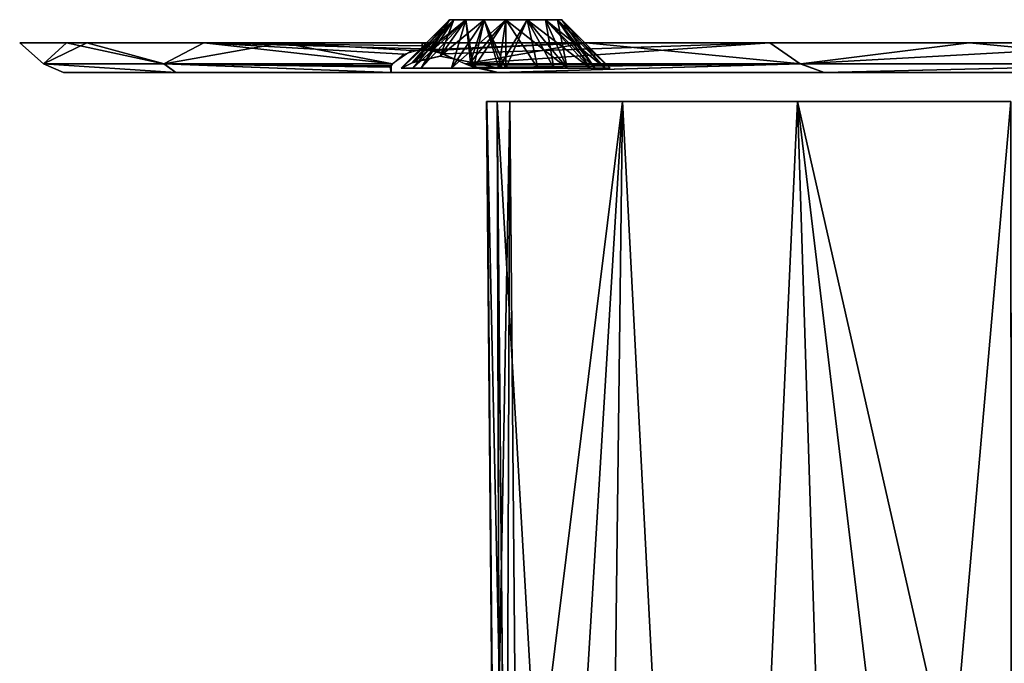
# Model space of a CAD drawing. Header units: millimetres. Extents: x -52 to 52, y -69 to 18.
# Tile 2 of 20: x -46 to -13, y -26 to -4. Entities that reach past the tile are written whole.
import ezdxf

# ---------------------------------------------------------------- set-up
doc = ezdxf.new("R2010")
doc.units = ezdxf.units.MM
doc.header["$LTSCALE"] = 65.185185
for name, color, linetype in [('10', 7, 'CONTINUOUS'), ('11', 7, 'CONTINUOUS'), ('13', 7, 'CONTINUOUS'), ('2', 7, 'CONTINUOUS'), ('21', 7, 'CONTINUOUS'), ('22', 7, 'CONTINUOUS'), ('3', 7, 'CONTINUOUS'), ('4', 7, 'CONTINUOUS'), ('42', 7, 'CONTINUOUS'), ('43', 7, 'CONTINUOUS'), ('5', 7, 'CONTINUOUS')]:
    doc.layers.add(name, color=color, linetype=linetype)

msp = doc.modelspace()

# ---------------------------------------------------------------- linework, layer by layer
at = {"layer": '10', "color": 253, "linetype": 'Continuous', "true_color": 0x999999}
for points in [[(-30.052, -3.717, -31.952), (-27.973, -5.354, -32.913), (-29.325, -3.717, -31.807), (-30.052, -3.717, -31.952)], [(-30.052, -5.354, -33.588), (-27.973, -5.354, -32.913), (-30.052, -3.717, -31.952), (-30.052, -5.354, -33.588)], [(-29.325, -3.717, -28.297), (-30.052, -5.354, -26.516), (-30.052, -3.717, -28.152), (-29.325, -3.717, -28.297)], [(-27.973, -5.354, -27.191), (-30.052, -5.354, -26.516), (-29.325, -3.717, -28.297), (-27.973, -5.354, -27.191)], [(-29.325, -3.717, -31.807), (-27.973, -5.354, -32.913), (-28.709, -3.717, -31.396), (-29.325, -3.717, -31.807)], [(-28.709, -3.717, -28.709), (-27.973, -5.354, -27.191), (-29.325, -3.717, -28.297), (-28.709, -3.717, -28.709)], [(-28.709, -3.717, -31.396), (-26.689, -5.354, -31.145), (-28.297, -3.717, -30.779), (-28.709, -3.717, -31.396)], [(-27.973, -5.354, -32.913), (-26.689, -5.354, -31.145), (-28.709, -3.717, -31.396), (-27.973, -5.354, -32.913)], [(-28.297, -3.717, -29.325), (-27.973, -5.354, -27.191), (-28.709, -3.717, -28.709), (-28.297, -3.717, -29.325)], [(-28.297, -3.717, -30.779), (-26.689, -5.354, -31.145), (-28.152, -3.717, -30.052), (-28.297, -3.717, -30.779)], [(-28.152, -3.717, -30.052), (-26.689, -5.354, -28.959), (-28.297, -3.717, -29.325), (-28.152, -3.717, -30.052)], [(-26.689, -5.354, -28.959), (-27.973, -5.354, -27.191), (-28.297, -3.717, -29.325), (-26.689, -5.354, -28.959)], [(-26.689, -5.354, -31.145), (-26.689, -5.354, -28.959), (-28.152, -3.717, -30.052), (-26.689, -5.354, -31.145)]]:
    msp.add_3dface(points, dxfattribs=at)
at = {"layer": '11', "color": 253, "linetype": 'Continuous', "true_color": 0x999999}
for points in [[(-31.807, -3.717, -29.325), (-33.581, -5.354, -30.288), (-31.952, -3.717, -30.052), (-31.807, -3.717, -29.325)], [(-33.19, -5.354, -28.422), (-33.581, -5.354, -30.288), (-31.807, -3.717, -29.325), (-33.19, -5.354, -28.422)], [(-33.581, -5.354, -30.288), (-33.219, -5.178, -31.175), (-31.952, -3.717, -30.052), (-33.581, -5.354, -30.288)], [(-31.952, -3.717, -30.052), (-33.219, -5.178, -31.175), (-31.807, -3.717, -30.779), (-31.952, -3.717, -30.052)], [(-33.219, -5.178, -31.175), (-32.272, -4.954, -32.268), (-31.807, -3.717, -30.779), (-33.219, -5.178, -31.175)], [(-31.396, -3.717, -28.709), (-33.19, -5.354, -28.422), (-31.807, -3.717, -29.325), (-31.396, -3.717, -28.709)], [(-31.888, -5.354, -27.03), (-33.19, -5.354, -28.422), (-31.396, -3.717, -28.709), (-31.888, -5.354, -27.03)], [(-31.807, -3.717, -30.779), (-32.272, -4.954, -32.268), (-31.396, -3.717, -31.396), (-31.807, -3.717, -30.779)], [(-32.272, -4.954, -32.268), (-31.239, -5.159, -33.176), (-31.396, -3.717, -31.396), (-32.272, -4.954, -32.268)], [(-30.052, -3.717, -28.152), (-30.052, -5.354, -26.516), (-31.888, -5.354, -27.03), (-30.052, -3.717, -28.152)], [(-30.779, -3.717, -28.297), (-31.888, -5.354, -27.03), (-31.396, -3.717, -28.709), (-30.779, -3.717, -28.297)], [(-30.052, -3.717, -28.152), (-31.888, -5.354, -27.03), (-30.779, -3.717, -28.297), (-30.052, -3.717, -28.152)], [(-31.396, -3.717, -31.396), (-31.239, -5.159, -33.176), (-30.779, -3.717, -31.807), (-31.396, -3.717, -31.396)], [(-31.239, -5.159, -33.176), (-30.288, -5.354, -33.581), (-30.779, -3.717, -31.807), (-31.239, -5.159, -33.176)], [(-30.052, -5.354, -33.588), (-30.052, -3.717, -31.952), (-30.779, -3.717, -31.807), (-30.052, -5.354, -33.588)], [(-30.17, -5.354, -33.586), (-30.052, -5.354, -33.588), (-30.779, -3.717, -31.807), (-30.17, -5.354, -33.586)], [(-30.288, -5.354, -33.581), (-30.17, -5.354, -33.586), (-30.779, -3.717, -31.807), (-30.288, -5.354, -33.581)]]:
    msp.add_3dface(points, dxfattribs=at)
at = {"layer": '13', "color": 253, "linetype": 'Continuous', "true_color": 0x999999}
for points in [[(-30.685, -6.491, 10.245), (-29.913, -6.491), (-30.429, -35.067, 10.216), (-30.685, -6.491, 10.245)], [(-29.384, -67.017), (-30.685, -6.491, -10.245), (-30.399, -38.426, -10.213), (-29.384, -67.017)], [(-29.913, -6.491), (-30.685, -6.491, -10.245), (-29.384, -67.017), (-29.913, -6.491)], [(-30.429, -35.067, 10.216), (-29.913, -6.491), (-30.142, -67.017, 10.184), (-30.429, -35.067, 10.216)], [(-30.142, -67.017, 10.184), (-29.913, -6.491), (-29.384, -67.017), (-30.142, -67.017, 10.184)]]:
    msp.add_3dface(points, dxfattribs=at)
at = {"layer": '2', "color": 253, "linetype": 'Continuous', "true_color": 0x999999}
for points in [[(-41.215, -5.5, -19.275), (-31.674, -5.5, -10.095), (-45.017, -5.5, -6.611), (-41.215, -5.5, -19.275)], [(-45.017, -5.5, -6.611), (-30.913, -5.5, 0), (-45.017, -5.5, 6.611), (-45.017, -5.5, -6.611)], [(-31.674, -5.5, -10.095), (-30.913, -5.5, 0), (-45.017, -5.5, -6.611), (-31.674, -5.5, -10.095)], [(-30.913, -5.5, 0), (-31.674, -5.5, 10.095), (-45.017, -5.5, 6.611), (-30.913, -5.5, 0)], [(-31.674, -5.5, 10.095), (-31.697, -5.5, 11.725), (-45.017, -5.5, 6.611), (-31.674, -5.5, 10.095)], [(-45.017, -5.5, 6.611), (-31.26, -5.5, 13.351), (-41.215, -5.5, 19.275), (-45.017, -5.5, 6.611)], [(-31.697, -5.5, 11.725), (-31.26, -5.5, 13.351), (-45.017, -5.5, 6.611), (-31.697, -5.5, 11.725)], [(-31.26, -5.5, 13.351), (-26.891, -5.5, 20.791), (-41.215, -5.5, 19.275), (-31.26, -5.5, 13.351)], [(-33.205, -5.5, 27.774), (-41.215, -5.5, 19.275), (-31.026, -5.5, 26.286), (-33.205, -5.5, 27.774)], [(-33.933, -5.5, 30.311), (-41.215, -5.5, 19.275), (-33.205, -5.5, 27.774), (-33.933, -5.5, 30.311)], [(-33.933, -5.5, -30.311), (-33.206, -5.5, -27.775), (-41.215, -5.5, -19.275), (-33.933, -5.5, -30.311)], [(-26.891, -5.5, -20.791), (-31.26, -5.5, -13.351), (-41.215, -5.5, -19.275), (-26.891, -5.5, -20.791)], [(-31.26, -5.5, -13.351), (-31.69, -5.5, -11.779), (-41.215, -5.5, -19.275), (-31.26, -5.5, -13.351)], [(-31.69, -5.5, -11.779), (-31.674, -5.5, -10.095), (-41.215, -5.5, -19.275), (-31.69, -5.5, -11.779)], [(-41.215, -5.5, 19.275), (-26.891, -5.5, 20.791), (-31.026, -5.5, 26.286), (-41.215, -5.5, 19.275)], [(-33.206, -5.5, -27.775), (-26.891, -5.5, -20.791), (-41.215, -5.5, -19.275), (-33.206, -5.5, -27.775)], [(-31.026, -5.5, -26.286), (-26.891, -5.5, -20.791), (-33.206, -5.5, -27.775), (-31.026, -5.5, -26.286)], [(-26.891, -5.5, 20.791), (-20.791, -5.5, 26.891), (-31.026, -5.5, 26.286), (-26.891, -5.5, 20.791)], [(-31.026, -5.5, 26.286), (-20.791, -5.5, 26.891), (-28.398, -5.5, 26.531), (-31.026, -5.5, 26.286)], [(-28.398, -5.5, -26.531), (-26.891, -5.5, -20.791), (-31.026, -5.5, -26.286), (-28.398, -5.5, -26.531)], [(-19.275, -5.5, -41.215), (0, -5.5, -36.25), (-30.311, -5.5, -33.933), (-19.275, -5.5, -41.215)], [(0, -5.5, -36.25), (30.311, -5.5, -33.933), (-30.311, -5.5, -33.933), (0, -5.5, -36.25)], [(-30.311, -5.5, 33.933), (-27.775, -5.5, 33.206), (30.311, -5.5, 33.933), (-30.311, -5.5, 33.933)], [(-30.311, -5.5, -33.933), (27.775, -5.5, -33.206), (-27.774, -5.5, -33.205), (-30.311, -5.5, -33.933)], [(30.311, -5.5, -33.933), (27.775, -5.5, -33.206), (-30.311, -5.5, -33.933), (30.311, -5.5, -33.933)], [(-3.566, -5.5, 38.841), (-3.566, -5.5, 41.159), (-30.311, -5.5, 33.933), (-3.566, -5.5, 38.841)], [(-30.311, -5.5, 33.933), (-3.566, -5.5, 41.159), (-19.275, -5.5, 41.215), (-30.311, -5.5, 33.933)], [(-2.204, -5.5, 36.966), (-3.566, -5.5, 38.841), (-30.311, -5.5, 33.933), (-2.204, -5.5, 36.966)], [(0, -5.5, 36.25), (-30.311, -5.5, 33.933), (30.311, -5.5, 33.933), (0, -5.5, 36.25)], [(0, -5.5, 36.25), (-2.204, -5.5, 36.966), (-30.311, -5.5, 33.933), (0, -5.5, 36.25)], [(-28.398, -5.5, 26.531), (-20.791, -5.5, 26.891), (-26.531, -5.5, 28.398), (-28.398, -5.5, 26.531)], [(-20.791, -5.5, -26.891), (-26.891, -5.5, -20.791), (-28.398, -5.5, -26.531), (-20.791, -5.5, -26.891)], [(-26.531, -5.5, -28.398), (-20.791, -5.5, -26.891), (-28.398, -5.5, -26.531), (-26.531, -5.5, -28.398)], [(-27.775, -5.5, 33.206), (-11.779, -5.5, 31.69), (27.774, -5.5, 33.205), (-27.775, -5.5, 33.206)], [(-26.286, -5.5, 31.026), (-11.779, -5.5, 31.69), (-27.775, -5.5, 33.206), (-26.286, -5.5, 31.026)], [(30.311, -5.5, 33.933), (-27.775, -5.5, 33.206), (27.774, -5.5, 33.205), (30.311, -5.5, 33.933)], [(27.775, -5.5, -33.206), (11.779, -5.5, -31.69), (-27.774, -5.5, -33.205), (27.775, -5.5, -33.206)], [(11.779, -5.5, -31.69), (-11.725, -5.5, -31.697), (-27.774, -5.5, -33.205), (11.779, -5.5, -31.69)], [(-27.774, -5.5, -33.205), (-13.351, -5.5, -31.26), (-26.286, -5.5, -31.026), (-27.774, -5.5, -33.205)], [(-11.725, -5.5, -31.697), (-13.351, -5.5, -31.26), (-27.774, -5.5, -33.205), (-11.725, -5.5, -31.697)], [(-20.791, -5.5, 26.891), (-13.351, -5.5, 31.26), (-26.531, -5.5, 28.398), (-20.791, -5.5, 26.891)], [(-26.531, -5.5, 28.398), (-13.351, -5.5, 31.26), (-26.286, -5.5, 31.026), (-26.531, -5.5, 28.398)], [(-26.286, -5.5, -31.026), (-20.791, -5.5, -26.891), (-26.531, -5.5, -28.398), (-26.286, -5.5, -31.026)], [(-13.351, -5.5, 31.26), (-11.779, -5.5, 31.69), (-26.286, -5.5, 31.026), (-13.351, -5.5, 31.26)], [(-13.351, -5.5, -31.26), (-20.791, -5.5, -26.891), (-26.286, -5.5, -31.026), (-13.351, -5.5, -31.26)], [(-2.204, -5.5, -43.034), (-3.566, -5.5, -41.159), (-19.275, -5.5, -41.215), (-2.204, -5.5, -43.034)], [(-3.566, -5.5, -41.159), (-3.566, -5.5, -38.841), (-19.275, -5.5, -41.215), (-3.566, -5.5, -41.159)], [(-3.566, -5.5, -38.841), (-2.204, -5.5, -36.966), (-19.275, -5.5, -41.215), (-3.566, -5.5, -38.841)], [(-2.204, -5.5, -36.966), (0, -5.5, -36.25), (-19.275, -5.5, -41.215), (-2.204, -5.5, -36.966)], [(-6.611, -5.5, -45.017), (-2.204, -5.5, -43.034), (-19.275, -5.5, -41.215), (-6.611, -5.5, -45.017)], [(-6.611, -5.5, 45.017), (-19.275, -5.5, 41.215), (6.611, -5.5, 45.017), (-6.611, -5.5, 45.017)], [(-2.204, -5.5, 43.034), (0, -5.5, 43.75), (-19.275, -5.5, 41.215), (-2.204, -5.5, 43.034)], [(-19.275, -5.5, 41.215), (0, -5.5, 43.75), (6.611, -5.5, 45.017), (-19.275, -5.5, 41.215)], [(-3.566, -5.5, 41.159), (-2.204, -5.5, 43.034), (-19.275, -5.5, 41.215), (-3.566, -5.5, 41.159)]]:
    msp.add_3dface(points, dxfattribs=at)
at = {"layer": '21', "color": 253, "linetype": 'Continuous', "true_color": 0x999999}
for points in [[(-30.142, -67.017, -10.184), (-30.699, -6.491, -11.649), (-30.154, -67.018, -11.582), (-30.142, -67.017, -10.184)], [(-30.699, -6.491, -11.649), (-30.34, -6.491, -12.958), (-30.154, -67.018, -11.582), (-30.699, -6.491, -11.649)], [(-30.142, -67.017, -10.184), (-30.399, -38.426, -10.213), (-30.699, -6.491, -11.649), (-30.142, -67.017, -10.184)], [(-30.399, -38.426, -10.213), (-30.685, -6.491, -10.245), (-30.699, -6.491, -11.649), (-30.399, -38.426, -10.213)], [(-30.34, -6.491, -12.958), (-30.047, -38.426, -12.934), (-30.154, -67.018, -11.582), (-30.34, -6.491, -12.958)]]:
    msp.add_3dface(points, dxfattribs=at)
at = {"layer": '22', "color": 253, "linetype": 'Continuous', "true_color": 0x999999}
for points in [[(-30.34, -6.491, 12.958), (-30.705, -6.491, 11.603), (-30.156, -67.018, 11.565), (-30.34, -6.491, 12.958)], [(-30.705, -6.491, 11.603), (-30.685, -6.491, 10.245), (-30.156, -67.018, 11.565), (-30.705, -6.491, 11.603)], [(-30.685, -6.491, 10.245), (-30.429, -35.067, 10.216), (-30.156, -67.018, 11.565), (-30.685, -6.491, 10.245)], [(-30.078, -35.067, 12.937), (-30.34, -6.491, 12.958), (-30.156, -67.018, 11.565), (-30.078, -35.067, 12.937)]]:
    msp.add_3dface(points, dxfattribs=at)
at = {"layer": '3', "color": 253, "linetype": 'Continuous', "true_color": 0x999999}
for points in [[(-30.34, -6.491, 12.958), (-30.078, -35.067, 12.937), (-26.843, -67.017, 18.256), (-30.34, -6.491, 12.958)], [(-26.1, -6.491, 20.179), (-30.34, -6.491, 12.958), (-26.843, -67.017, 18.256), (-26.1, -6.491, 20.179)], [(-30.34, -6.491, -12.958), (-26.1, -6.491, -20.179), (-30.047, -38.426, -12.934), (-30.34, -6.491, -12.958)], [(-30.047, -38.426, -12.934), (-26.1, -6.491, -20.179), (-29.784, -67.017, -12.913), (-30.047, -38.426, -12.934)], [(-29.784, -67.017, -12.913), (-26.1, -6.491, -20.179), (-26.843, -67.017, -18.256), (-29.784, -67.017, -12.913)], [(-22.955, -67.017, 22.955), (-26.1, -6.491, 20.179), (-26.843, -67.017, 18.256), (-22.955, -67.017, 22.955)], [(-26.843, -67.017, -18.256), (-26.1, -6.491, -20.179), (-22.955, -67.017, -22.955), (-26.843, -67.017, -18.256)], [(-20.179, -6.491, 26.1), (-26.1, -6.491, 20.179), (-22.955, -67.017, 22.955), (-20.179, -6.491, 26.1)], [(-26.1, -6.491, -20.179), (-20.179, -6.491, -26.1), (-22.955, -67.017, -22.955), (-26.1, -6.491, -20.179)], [(-18.256, -67.017, 26.843), (-20.179, -6.491, 26.1), (-22.955, -67.017, 22.955), (-18.256, -67.017, 26.843)], [(-22.955, -67.017, -22.955), (-20.179, -6.491, -26.1), (-18.256, -67.017, -26.843), (-22.955, -67.017, -22.955)], [(-12.913, -67.017, 29.784), (-20.179, -6.491, 26.1), (-18.256, -67.017, 26.843), (-12.913, -67.017, 29.784)], [(-12.934, -38.426, 30.047), (-20.179, -6.491, 26.1), (-12.913, -67.017, 29.784), (-12.934, -38.426, 30.047)], [(-12.958, -6.491, 30.34), (-20.179, -6.491, 26.1), (-12.934, -38.426, 30.047), (-12.958, -6.491, 30.34)], [(-20.179, -6.491, -26.1), (-12.958, -6.491, -30.34), (-18.256, -67.017, -26.843), (-20.179, -6.491, -26.1)], [(-12.958, -6.491, -30.34), (-12.937, -35.067, -30.078), (-18.256, -67.017, -26.843), (-12.958, -6.491, -30.34)]]:
    msp.add_3dface(points, dxfattribs=at)
at = {"layer": '4', "color": 253, "linetype": 'Continuous', "true_color": 0x999999}
for points in [[(-33.588, -5.354, 30.052), (-32.913, -5.354, 27.973), (-31.952, -3.717, 30.052), (-33.588, -5.354, 30.052)], [(-32.913, -5.354, 27.973), (-31.145, -5.354, 26.689), (-31.396, -3.717, 28.709), (-32.913, -5.354, 27.973)], [(-31.952, -3.717, 30.052), (-32.913, -5.354, 27.973), (-31.807, -3.717, 29.325), (-31.952, -3.717, 30.052)], [(-31.807, -3.717, 29.325), (-32.913, -5.354, 27.973), (-31.396, -3.717, 28.709), (-31.807, -3.717, 29.325)], [(-31.396, -3.717, 28.709), (-31.145, -5.354, 26.689), (-30.779, -3.717, 28.297), (-31.396, -3.717, 28.709)], [(-30.779, -3.717, 28.297), (-31.145, -5.354, 26.689), (-30.052, -3.717, 28.152), (-30.779, -3.717, 28.297)], [(-31.145, -5.354, 26.689), (-28.959, -5.354, 26.689), (-30.052, -3.717, 28.152), (-31.145, -5.354, 26.689)], [(-30.052, -3.717, 28.152), (-28.959, -5.354, 26.689), (-29.325, -3.717, 28.297), (-30.052, -3.717, 28.152)], [(-29.325, -3.717, 28.297), (-27.191, -5.354, 27.973), (-28.709, -3.717, 28.709), (-29.325, -3.717, 28.297)], [(-28.959, -5.354, 26.689), (-27.191, -5.354, 27.973), (-29.325, -3.717, 28.297), (-28.959, -5.354, 26.689)], [(-28.709, -3.717, 28.709), (-27.191, -5.354, 27.973), (-28.297, -3.717, 29.325), (-28.709, -3.717, 28.709)], [(-28.297, -3.717, 29.325), (-26.516, -5.354, 30.052), (-28.152, -3.717, 30.052), (-28.297, -3.717, 29.325)], [(-27.191, -5.354, 27.973), (-26.516, -5.354, 30.052), (-28.297, -3.717, 29.325), (-27.191, -5.354, 27.973)]]:
    msp.add_3dface(points, dxfattribs=at)
at = {"layer": '42', "color": 253, "linetype": 'Continuous', "true_color": 0x999999}
for points in [[(-44.914, -4.5, 12.04), (-46.5, -4.5), (-45.69, -5.207, 6.896), (-44.914, -4.5, 12.04)], [(-46.5, -4.5), (-44.224, -4.5, -14.369), (-45.689, -5.207, -6.9), (-46.5, -4.5)], [(-45.69, -5.207, 6.896), (-46.5, -4.5), (-45.689, -5.207, -6.9), (-45.69, -5.207, 6.896)], [(-41.618, -5.207, 20.077), (-44.914, -4.5, 12.04), (-45.69, -5.207, 6.896), (-41.618, -5.207, 20.077)], [(-45.689, -5.207, -6.9), (-44.224, -4.5, -14.369), (-41.616, -5.207, -20.081), (-45.689, -5.207, -6.9)], [(-40.269, -4.5, 23.252), (-44.914, -4.5, 12.04), (-41.618, -5.207, 20.077), (-40.269, -4.5, 23.252)], [(-44.224, -4.5, -14.369), (-37.619, -4.5, -27.332), (-41.616, -5.207, -20.081), (-44.224, -4.5, -14.369)], [(-33.881, -5.207, 31.419), (-40.269, -4.5, 23.252), (-41.618, -5.207, 20.077), (-33.881, -5.207, 31.419)], [(-41.616, -5.207, -20.081), (-37.619, -4.5, -27.332), (-33.881, -5.207, -31.419), (-41.616, -5.207, -20.081)], [(-33.5, -4.882, 32.14), (-40.269, -4.5, 23.252), (-33.881, -5.207, 31.419), (-33.5, -4.882, 32.14)], [(-32.866, -4.7, 32.866), (-40.269, -4.5, 23.252), (-33.5, -4.882, 32.14), (-32.866, -4.7, 32.866)], [(-32.877, -4.6, 32.877), (-40.269, -4.5, 23.252), (-32.866, -4.7, 32.866), (-32.877, -4.6, 32.877)], [(-32.88, -4.5, 32.88), (-40.269, -4.5, 23.252), (-32.877, -4.6, 32.877), (-32.88, -4.5, 32.88)], [(-33.881, -5.207, -31.419), (-37.619, -4.5, -27.332), (-33.234, -4.76, -32.474), (-33.881, -5.207, -31.419)], [(-37.619, -4.5, -27.332), (-27.332, -4.5, -37.619), (-33.234, -4.76, -32.474), (-37.619, -4.5, -27.332)], [(-33.234, -4.76, -32.474), (-27.332, -4.5, -37.619), (-32.488, -4.756, -33.222), (-33.234, -4.76, -32.474)], [(-32.488, -4.756, -33.222), (-27.332, -4.5, -37.619), (-31.419, -5.207, -33.881), (-32.488, -4.756, -33.222)], [(-31.419, -5.207, -33.881), (-27.332, -4.5, -37.619), (-20.065, -5.207, -41.623), (-31.419, -5.207, -33.881)], [(-27.332, -4.5, -37.619), (-14.369, -4.5, -44.224), (-20.065, -5.207, -41.623), (-27.332, -4.5, -37.619)], [(-20.065, -5.207, -41.623), (-14.369, -4.5, -44.224), (-6.886, -5.207, -45.691), (-20.065, -5.207, -41.623)], [(-14.369, -4.5, -44.224), (0, -4.5, -46.5), (-6.886, -5.207, -45.691), (-14.369, -4.5, -44.224)], [(-45.017, -5.5, 6.611), (-41.215, -5.5, 19.275), (-45.69, -5.207, 6.896), (-45.017, -5.5, 6.611)], [(-45.017, -5.5, 6.611), (-45.69, -5.207, 6.896), (-45.689, -5.207, -6.9), (-45.017, -5.5, 6.611)], [(-41.215, -5.5, 19.275), (-41.618, -5.207, 20.077), (-45.69, -5.207, 6.896), (-41.215, -5.5, 19.275)], [(-41.215, -5.5, -19.275), (-45.689, -5.207, -6.9), (-41.616, -5.207, -20.081), (-41.215, -5.5, -19.275)], [(-41.215, -5.5, -19.275), (-45.017, -5.5, -6.611), (-45.689, -5.207, -6.9), (-41.215, -5.5, -19.275)], [(-45.017, -5.5, -6.611), (-45.017, -5.5, 6.611), (-45.689, -5.207, -6.9), (-45.017, -5.5, -6.611)], [(-41.215, -5.5, 19.275), (-33.933, -5.5, 30.311), (-41.618, -5.207, 20.077), (-41.215, -5.5, 19.275)], [(-41.618, -5.207, 20.077), (-33.933, -5.5, 30.311), (-33.958, -5.324, 31.129), (-41.618, -5.207, 20.077)], [(-33.881, -5.207, 31.419), (-41.618, -5.207, 20.077), (-33.958, -5.324, 31.129), (-33.881, -5.207, 31.419)], [(-41.616, -5.207, -20.081), (-33.881, -5.207, -31.419), (-33.932, -5.279, -31.246), (-41.616, -5.207, -20.081)], [(-33.933, -5.5, -30.311), (-41.616, -5.207, -20.081), (-33.932, -5.279, -31.246), (-33.933, -5.5, -30.311)], [(-33.933, -5.5, -30.311), (-41.215, -5.5, -19.275), (-41.616, -5.207, -20.081), (-33.933, -5.5, -30.311)], [(-31.419, -5.207, -33.881), (-20.065, -5.207, -41.623), (-31.302, -5.256, -33.918), (-31.419, -5.207, -33.881)], [(-20.065, -5.207, -41.623), (-30.311, -5.5, -33.933), (-31.302, -5.256, -33.918), (-20.065, -5.207, -41.623)], [(-19.275, -5.5, -41.215), (-30.311, -5.5, -33.933), (-20.065, -5.207, -41.623), (-19.275, -5.5, -41.215)], [(-19.275, -5.5, -41.215), (-20.065, -5.207, -41.623), (-6.886, -5.207, -45.691), (-19.275, -5.5, -41.215)], [(-6.611, -5.5, -45.017), (-19.275, -5.5, -41.215), (-6.886, -5.207, -45.691), (-6.611, -5.5, -45.017)]]:
    msp.add_3dface(points, dxfattribs=at)
at = {"layer": '43', "color": 253, "linetype": 'Continuous', "true_color": 0x999999}
for points in [[(-32.88, -4.5, 32.88), (-32.157, -4.875, 33.488), (-21.111, -4.5, 41.432), (-32.88, -4.5, 32.88)], [(-32.88, -4.5, 32.88), (-32.877, -4.6, 32.877), (-32.157, -4.875, 33.488), (-32.88, -4.5, 32.88)], [(-32.877, -4.6, 32.877), (-32.866, -4.7, 32.866), (-32.157, -4.875, 33.488), (-32.877, -4.6, 32.877)], [(-32.157, -4.875, 33.488), (-31.419, -5.207, 33.881), (-21.111, -4.5, 41.432), (-32.157, -4.875, 33.488)], [(-31.419, -5.207, 33.881), (-20.082, -5.207, 41.615), (-21.111, -4.5, 41.432), (-31.419, -5.207, 33.881)], [(-21.111, -4.5, 41.432), (-20.082, -5.207, 41.615), (-7.274, -4.5, 45.928), (-21.111, -4.5, 41.432)], [(-20.082, -5.207, 41.615), (-6.901, -5.207, 45.689), (-7.274, -4.5, 45.928), (-20.082, -5.207, 41.615)], [(-31.419, -5.207, 33.881), (-31.108, -5.331, 33.962), (-20.082, -5.207, 41.615), (-31.419, -5.207, 33.881)], [(-31.108, -5.331, 33.962), (-30.311, -5.5, 33.933), (-20.082, -5.207, 41.615), (-31.108, -5.331, 33.962)], [(-30.311, -5.5, 33.933), (-19.275, -5.5, 41.215), (-20.082, -5.207, 41.615), (-30.311, -5.5, 33.933)], [(-20.082, -5.207, 41.615), (-19.275, -5.5, 41.215), (-6.901, -5.207, 45.689), (-20.082, -5.207, 41.615)], [(-19.275, -5.5, 41.215), (-6.611, -5.5, 45.017), (-6.901, -5.207, 45.689), (-19.275, -5.5, 41.215)]]:
    msp.add_3dface(points, dxfattribs=at)
at = {"layer": '5', "color": 253, "linetype": 'Continuous', "true_color": 0x999999}
for points in [[(-33.586, -5.354, 30.17), (-33.588, -5.354, 30.052), (-31.807, -3.717, 30.779), (-33.586, -5.354, 30.17)], [(-33.588, -5.354, 30.052), (-31.952, -3.717, 30.052), (-31.807, -3.717, 30.779), (-33.588, -5.354, 30.052)], [(-33.581, -5.354, 30.288), (-33.586, -5.354, 30.17), (-31.807, -3.717, 30.779), (-33.581, -5.354, 30.288)], [(-33.149, -5.148, 31.277), (-33.581, -5.354, 30.288), (-31.807, -3.717, 30.779), (-33.149, -5.148, 31.277)], [(-32.27, -4.954, 32.27), (-33.149, -5.148, 31.277), (-31.396, -3.717, 31.396), (-32.27, -4.954, 32.27)], [(-31.396, -3.717, 31.396), (-33.149, -5.148, 31.277), (-31.807, -3.717, 30.779), (-31.396, -3.717, 31.396)], [(-30.779, -3.717, 31.807), (-32.27, -4.954, 32.27), (-31.396, -3.717, 31.396), (-30.779, -3.717, 31.807)], [(-31.245, -5.157, 33.172), (-32.27, -4.954, 32.27), (-30.779, -3.717, 31.807), (-31.245, -5.157, 33.172)], [(-30.052, -3.717, 31.952), (-31.245, -5.157, 33.172), (-30.779, -3.717, 31.807), (-30.052, -3.717, 31.952)], [(-30.288, -5.354, 33.581), (-31.245, -5.157, 33.172), (-30.052, -3.717, 31.952), (-30.288, -5.354, 33.581)], [(-29.325, -3.717, 31.807), (-30.288, -5.354, 33.581), (-30.052, -3.717, 31.952), (-29.325, -3.717, 31.807)], [(-28.422, -5.354, 33.19), (-30.288, -5.354, 33.581), (-29.325, -3.717, 31.807), (-28.422, -5.354, 33.19)], [(-28.709, -3.717, 31.396), (-28.422, -5.354, 33.19), (-29.325, -3.717, 31.807), (-28.709, -3.717, 31.396)], [(-28.297, -3.717, 30.779), (-27.03, -5.354, 31.888), (-28.709, -3.717, 31.396), (-28.297, -3.717, 30.779)], [(-27.03, -5.354, 31.888), (-28.422, -5.354, 33.19), (-28.709, -3.717, 31.396), (-27.03, -5.354, 31.888)], [(-28.152, -3.717, 30.052), (-27.03, -5.354, 31.888), (-28.297, -3.717, 30.779), (-28.152, -3.717, 30.052)], [(-28.152, -3.717, 30.052), (-26.516, -5.354, 30.052), (-27.03, -5.354, 31.888), (-28.152, -3.717, 30.052)]]:
    msp.add_3dface(points, dxfattribs=at)

doc.saveas('drawing.dxf')
